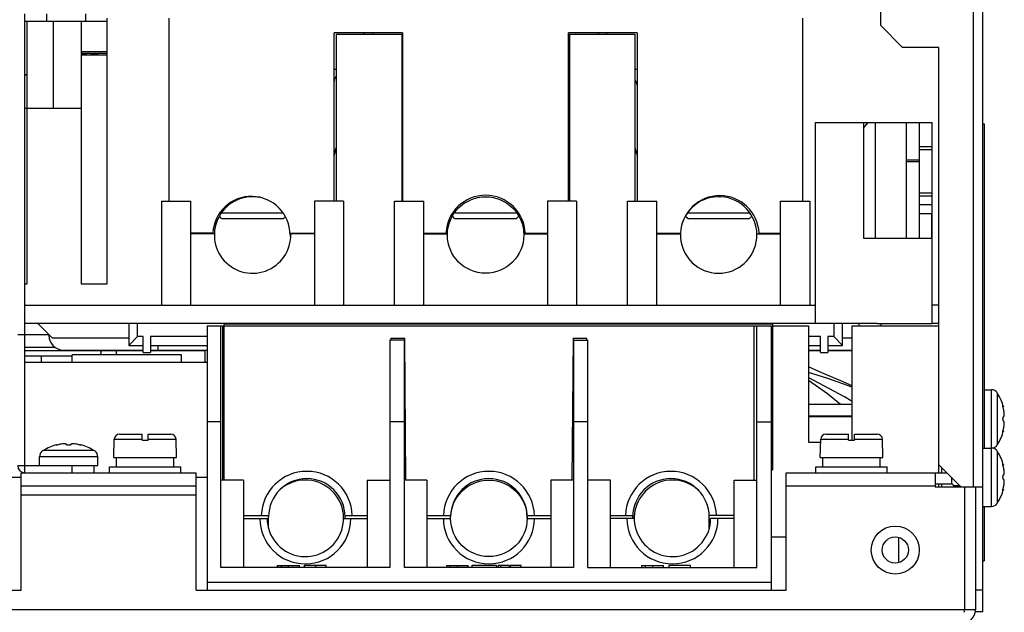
# Model space of a CAD drawing. Header units: millimetres. Extents: x 0 to 1700, y 0 to 1200.
# Tile 6 of 44: x 643 to 778, y 170 to 252. Entities that reach past the tile are written whole.
import ezdxf

# ---------------------------------------------------------------- set-up
doc = ezdxf.new("R2010")
doc.units = ezdxf.units.MM
doc.header["$LTSCALE"] = 93.5
doc.layers.add('00_COMPONENTS', color=7, linetype='CONTINUOUS')

msp = doc.modelspace()

# ---------------------------------------------------------------- linework, layer by layer
at = {"layer": '00_COMPONENTS', "color": 3, "linetype": 'CONTINUOUS'}
for p, q in [((775.52, 170.23), (775.52, 299.93)), ((761.52, 250.73), (761.52, 296.93)), ((644.02, 251.33), (655.27, 251.33)), ((764.52, 247.73), (761.52, 250.73)), ((769.52, 247.73), (764.52, 247.73)), ((769.52, 190.43), (769.52, 247.73)), ((655.27, 247.13), (651.77, 247.13)), ((766.8, 237.43), (766.8, 221.53)), ((768.57, 227.33), (766.8, 227.33)), ((647.8, 207.83), (645.8, 209.83)), ((761.02, 209.83), (768.57, 209.83)), ((644.02, 208.33), (647.3, 208.33)), ((658.27, 207.83), (647.8, 207.83)), ((757.62, 207.83), (756.27, 207.83)), ((660.27, 206.07), (644.02, 206.07)), ((668.74, 206.07), (661.27, 206.07)), ((753.27, 206.07), (751.62, 206.07)), ((757.62, 206.07), (754.27, 206.07)), ((643.52, 189.33), (667.52, 189.33)), ((643.52, 173.23), (643.52, 189.33)), ((667.52, 173.23), (667.52, 189.33)), ((748.52, 189.33), (770.62, 189.33)), ((748.52, 173.23), (748.52, 189.33)), ((769.02, 189.33), (769.02, 187.43)), ((772.52, 187.43), (769.52, 190.43)), ((769.02, 187.43), (775.52, 187.43)), ((773.02, 187.43), (773.02, 170.53)), ((562.52, 173.23), (643.52, 173.23)), ((667.52, 173.23), (748.52, 173.23)), ((774.52, 172.73), (774.52, 170.53))]:
    msp.add_line(p, q, dxfattribs=at)
at = {"layer": '00_COMPONENTS', "color": 9, "linetype": 'CONTINUOUS'}
for p, q in [((774.22, 298.63), (774.22, 187.43)), ((644.02, 251.31), (644.27, 251.31)), ((647.92, 239.33), (647.92, 251.33)), ((651.77, 251.31), (655.27, 251.31)), ((644.27, 243.95), (644.02, 243.95)), ((644.27, 243.9), (644.02, 243.9)), ((760.8, 221.53), (760.8, 237.43)), ((768.57, 234.09), (766.8, 234.09)), ((765, 232.3), (766.8, 232.3)), ((765, 232.09), (766.8, 232.09)), ((768.57, 227.72), (766.8, 227.72)), ((659.47, 208.03), (659.47, 209.83)), ((755.07, 209.83), (755.07, 208.03)), ((660.27, 208.03), (659.47, 208.03)), ((669.02, 208.03), (661.27, 208.03)), ((671.32, 208.03), (671.12, 208.03)), ((753.27, 208.03), (751.62, 208.03)), ((755.07, 208.03), (754.27, 208.03)), ((646.24, 205.38), (646.24, 204.53)), ((776.73, 184.73), (776.73, 200.73)), ((777.57, 193.24), (777.57, 200.23)), ((656.28, 193.95), (660.12, 193.95)), ((660.92, 193.95), (664.76, 193.95)), ((753.28, 193.95), (757.12, 193.95)), ((757.92, 193.95), (761.76, 193.95)), ((653.51, 192.38), (646.52, 192.38)), ((777.57, 185.24), (777.57, 192.23)), ((654.02, 191.54), (646.02, 191.54)), ((643.02, 190.33), (644.02, 190.33)), ((644.02, 189.33), (644.02, 190.33)), ((771.22, 188.73), (771.22, 187.83)), ((643.52, 187.53), (667.52, 187.53)), ((748.52, 187.53), (769.02, 187.53)), ((772.42, 187.53), (771.52, 187.53)), ((643.52, 186.33), (667.52, 186.33)), ((764.02, 177.03), (764.02, 180.44)), ((680.21, 176.33), (680.21, 176.63)), ((683.89, 176.63), (683.89, 176.33)), ((703.41, 176.33), (703.41, 176.63)), ((730.22, 176.33), (730.22, 176.63)), ((773.02, 170.53), (538.02, 170.53))]:
    msp.add_line(p, q, dxfattribs=at)
at = {"layer": '00_COMPONENTS', "color": 7, "linetype": 'CONTINUOUS'}
for p, q in [((644.02, 190.33), (644.02, 252.33)), ((647.02, 251.33), (647.02, 252.33)), ((652.32, 252.33), (652.32, 251.33)), ((655.27, 251.73), (655.27, 215.23)), ((663.77, 251.73), (663.77, 226.63)), ((750.77, 251.73), (750.77, 226.63)), ((644.27, 251.33), (644.27, 215.23)), ((651.77, 215.23), (651.77, 251.33)), ((686.47, 226.63), (686.47, 249.73)), ((695.87, 249.73), (686.47, 249.73)), ((686.77, 249.53), (686.77, 226.63)), ((686.77, 249.53), (695.77, 249.53)), ((690.57, 249.53), (690.57, 249.73)), ((691.77, 249.53), (691.77, 249.73)), ((695.77, 249.53), (695.77, 226.63)), ((695.87, 249.73), (695.87, 226.63)), ((728.07, 249.73), (718.67, 249.73)), ((718.67, 226.63), (718.67, 249.73)), ((718.77, 249.53), (727.77, 249.53)), ((718.77, 249.53), (718.77, 226.63)), ((722.77, 249.73), (722.77, 249.53)), ((723.97, 249.53), (723.97, 249.73)), ((727.77, 249.53), (727.77, 226.63)), ((728.07, 249.73), (728.07, 226.63)), ((655.27, 246.9), (651.77, 246.9)), ((651.77, 246.73), (655.27, 246.73)), ((686.47, 244.73), (686.77, 244.73)), ((695.77, 244.73), (695.87, 244.73)), ((718.67, 244.73), (718.77, 244.73)), ((727.77, 244.73), (728.07, 244.73)), ((651.77, 239.33), (644.02, 239.33)), ((695.77, 236.83), (695.87, 236.83)), ((718.67, 236.83), (718.77, 236.83)), ((752.57, 237.43), (768.57, 237.43)), ((752.57, 209.83), (752.57, 237.43)), ((759.17, 236.65), (759.81, 237.43)), ((759.17, 237.43), (759.17, 221.53)), ((765, 237.43), (765, 221.53)), ((768.57, 209.83), (768.57, 237.43)), ((775.52, 237.23), (775.72, 237.23)), ((775.72, 237.23), (775.72, 192.73)), ((686.47, 232.89), (686.77, 233.93)), ((695.77, 233.93), (695.87, 233.59)), ((718.67, 233.59), (718.77, 233.93)), ((727.77, 233.93), (728.07, 232.89)), ((695.77, 233.86), (695.87, 233.86)), ((718.67, 233.86), (718.77, 233.86)), ((768.57, 233.68), (766.8, 233.68)), ((662.77, 226.63), (662.77, 212.33)), ((662.77, 226.63), (666.77, 226.63)), ((666.77, 226.63), (666.77, 212.33)), ((687.77, 226.63), (683.77, 226.63)), ((683.77, 226.63), (683.77, 212.33)), ((687.77, 226.63), (687.77, 212.33)), ((694.77, 226.63), (698.77, 226.63)), ((694.77, 212.33), (694.77, 226.63)), ((698.77, 212.33), (698.77, 226.63)), ((719.77, 226.63), (715.77, 226.63)), ((715.77, 226.63), (715.77, 212.33)), ((719.77, 226.63), (719.77, 212.33)), ((726.77, 226.63), (730.77, 226.63)), ((726.77, 212.33), (726.77, 226.63)), ((730.77, 212.33), (730.77, 226.63)), ((747.77, 226.63), (751.77, 226.63)), ((747.77, 212.33), (747.77, 226.63)), ((751.77, 226.63), (751.77, 212.33)), ((768.57, 226.13), (766.8, 226.13)), ((671.02, 224.23), (670.76, 224.5)), ((679.39, 224.98), (671.08, 224.98)), ((703.02, 224.23), (702.76, 224.5)), ((711.46, 224.98), (703.08, 224.98)), ((711.78, 224.5), (711.52, 224.23)), ((735.02, 224.23), (734.77, 224.48)), ((743.46, 224.98), (735.04, 224.98)), ((743.78, 224.5), (743.52, 224.23)), ((766.8, 224.93), (768.57, 224.93)), ((768.52, 221.53), (768.52, 224.93)), ((671.02, 224.23), (679.52, 224.23)), ((679.69, 224.41), (679.52, 224.23)), ((703.02, 224.23), (711.52, 224.23)), ((735.02, 224.23), (743.52, 224.23)), ((669.82, 222.23), (666.77, 222.23)), ((670.02, 222.13), (666.77, 222.13)), ((680.41, 222.23), (683.77, 222.23)), ((680.42, 221.98), (680.42, 221.73)), ((683.77, 222.13), (680.52, 222.13)), ((698.77, 222.23), (701.82, 222.23)), ((698.77, 222.13), (702.02, 222.13)), ((712.52, 222.13), (715.77, 222.13)), ((712.71, 222.23), (715.77, 222.23)), ((730.77, 222.23), (734.02, 222.23)), ((730.77, 222.13), (734.02, 222.13)), ((744.52, 222.13), (747.77, 222.13)), ((744.81, 222.23), (747.77, 222.23)), ((759.17, 221.53), (768.57, 221.53)), ((644.27, 215.23), (644.02, 215.23)), ((655.27, 215.23), (651.77, 215.23)), ((644.02, 212.33), (752.57, 212.33)), ((769.52, 212.33), (768.57, 212.33)), ((761.02, 209.83), (644.02, 209.83)), ((658.27, 209.83), (658.27, 206.83)), ((746.67, 209.73), (671.37, 209.73)), ((671.37, 209.53), (671.37, 209.73)), ((746.67, 209.73), (746.67, 189.73)), ((756.27, 206.83), (756.27, 209.83)), ((758.52, 209.83), (758.52, 209.53)), ((761.52, 209.83), (761.52, 209.53)), ((769.52, 209.83), (768.57, 209.83)), ((643.02, 208.33), (644.02, 208.33)), ((647.3, 208.33), (647.3, 208.18)), ((669.02, 209.53), (671.12, 209.53)), ((669.02, 209.53), (669.02, 173.23)), ((670.92, 176.33), (670.92, 209.53)), ((671.12, 209.53), (671.12, 188.33)), ((671.32, 209.53), (746.52, 209.53)), ((671.32, 209.53), (671.32, 188.33)), ((744.12, 209.53), (744.12, 188.33)), ((744.52, 176.33), (744.52, 209.53)), ((746.52, 173.23), (746.52, 209.53)), ((746.67, 209.53), (751.62, 209.53)), ((751.62, 209.53), (751.62, 193.53)), ((757.62, 209.53), (769.52, 209.53)), ((757.62, 193.83), (757.62, 209.53)), ((659.47, 208.03), (658.27, 206.83)), ((660.27, 205.83), (660.27, 208.03)), ((661.27, 208.03), (661.27, 205.83)), ((671.32, 207.33), (671.12, 207.33)), ((671.32, 207.23), (671.12, 207.23)), ((696.17, 207.53), (694.12, 207.53)), ((694.12, 207.53), (694.12, 176.33)), ((694.27, 207.83), (696.17, 207.83)), ((694.27, 207.83), (694.27, 207.53)), ((696.12, 176.33), (696.12, 207.53)), ((696.31, 188.34), (696.17, 207.83)), ((719.27, 207.83), (719.13, 188.34)), ((719.27, 207.83), (721.17, 207.83)), ((719.27, 207.53), (721.32, 207.53)), ((719.32, 207.53), (719.32, 176.33)), ((721.17, 207.53), (721.17, 207.83)), ((721.32, 176.33), (721.32, 207.53)), ((753.27, 205.83), (753.27, 208.03)), ((754.27, 208.03), (754.27, 205.83)), ((756.27, 206.83), (755.07, 208.03)), ((648.22, 206.53), (644.02, 206.53)), ((649.3, 206.18), (660.27, 206.18)), ((650.52, 204.53), (650.52, 205.53)), ((665.52, 205.53), (650.52, 205.53)), ((658.27, 206.83), (660.27, 206.83)), ((660.27, 205.83), (661.27, 205.83)), ((661.27, 206.83), (669.02, 206.83)), ((661.27, 206.18), (669.02, 206.18)), ((662.3, 206.18), (662.3, 206.83)), ((665.52, 204.53), (665.52, 205.53)), ((751.62, 206.83), (753.27, 206.83)), ((751.62, 206.18), (753.27, 206.18)), ((753.27, 205.83), (754.27, 205.83)), ((754.27, 206.83), (756.27, 206.83)), ((754.27, 206.18), (757.62, 206.18)), ((644.02, 204.53), (669.02, 204.53)), ((646.24, 205.38), (650.52, 205.38)), ((753.13, 203.21), (751.62, 203.87)), ((696.12, 202.53), (696.21, 202.53)), ((696.21, 202.43), (696.12, 202.43)), ((696.17, 201.53), (696.12, 201.53)), ((696.17, 202.43), (696.17, 200.63)), ((719.23, 202.53), (719.32, 202.53)), ((757.62, 201.27), (756.03, 201.96)), ((696.22, 200.63), (696.12, 200.63)), ((696.12, 200.33), (696.22, 200.29)), ((775.72, 200.73), (776.73, 200.73)), ((777.52, 200.3), (777.52, 200.35)), ((777.57, 200.23), (777.52, 200.3)), ((757.62, 198.73), (751.62, 198.73)), ((757.62, 198.7), (751.62, 198.7)), ((778.38, 198.37), (778.31, 198.37)), ((670.92, 196.33), (669.02, 196.33)), ((696.12, 196.33), (694.12, 196.33)), ((696.12, 197.3), (696.25, 197.24)), ((721.32, 196.33), (719.32, 196.33)), ((744.52, 196.33), (746.52, 196.33)), ((757.62, 197.13), (751.62, 197.13)), ((757.62, 197.1), (751.62, 197.1)), ((751.62, 197.08), (751.64, 197.06)), ((751.62, 197.06), (757.62, 197.06)), ((778.38, 195.1), (778.31, 195.1)), ((656.22, 191.43), (656.28, 193.95)), ((656.98, 194.63), (660.12, 194.63)), ((660.12, 193.83), (660.12, 194.63)), ((660.12, 193.83), (660.92, 193.83)), ((660.92, 194.63), (664.06, 194.63)), ((660.92, 193.83), (660.92, 194.63)), ((664.82, 191.43), (664.76, 193.95)), ((671.32, 194.33), (671.12, 194.33)), ((696.27, 194.13), (696.12, 194.2)), ((719.32, 194.33), (719.17, 194.33)), ((751.62, 193.53), (753.27, 193.53)), ((753.22, 191.43), (753.28, 193.95)), ((753.98, 194.63), (757.12, 194.63)), ((757.12, 193.83), (757.12, 194.63)), ((757.12, 193.83), (757.92, 193.83)), ((757.92, 194.63), (761.06, 194.63)), ((757.92, 193.83), (757.92, 194.63)), ((761.82, 191.43), (761.76, 193.95)), ((646.46, 192.33), (646.41, 192.33)), ((646.52, 192.38), (646.46, 192.33)), ((648.38, 193.2), (648.38, 193.13)), ((651.66, 193.2), (651.66, 193.13)), ((653.58, 192.33), (653.51, 192.38)), ((653.63, 192.33), (653.58, 192.33)), ((775.52, 192.73), (776.73, 192.73)), ((777.52, 193.17), (777.57, 193.24)), ((777.52, 193.12), (777.52, 193.17)), ((777.52, 192.3), (777.52, 192.35)), ((777.57, 192.23), (777.52, 192.3)), ((646.02, 190.33), (646.02, 191.54)), ((654.02, 190.33), (654.02, 191.54)), ((656.22, 191.43), (664.82, 191.43)), ((656.57, 190.13), (656.57, 191.43)), ((664.46, 190.13), (664.46, 191.43)), ((753.22, 191.43), (761.82, 191.43)), ((753.57, 190.13), (753.57, 191.43)), ((761.46, 190.13), (761.46, 191.43)), ((644.02, 190.33), (654.02, 190.33)), ((650.52, 189.33), (650.52, 190.33)), ((653.52, 189.33), (653.52, 190.33)), ((655.62, 190.13), (665.42, 190.13)), ((655.62, 189.33), (655.62, 190.13)), ((665.42, 189.33), (665.42, 190.13)), ((696.17, 190.48), (696.17, 189.23)), ((746.52, 189.73), (746.67, 189.73)), ((752.62, 190.13), (762.42, 190.13)), ((752.62, 189.33), (752.62, 190.13)), ((762.42, 189.33), (762.42, 190.13)), ((769.52, 189.33), (769.52, 190.36)), ((769.9, 189.33), (769.9, 190.06)), ((778.38, 190.37), (778.31, 190.37)), ((642.02, 188.73), (643.52, 188.73)), ((667.52, 188.73), (669.02, 188.73)), ((674.02, 188.33), (670.92, 188.33)), ((674.02, 188.33), (674.02, 176.33)), ((691.02, 188.33), (694.12, 188.33)), ((691.02, 188.33), (691.02, 176.33)), ((696.3, 189.23), (696.12, 189.23)), ((699.22, 188.33), (696.12, 188.33)), ((699.22, 188.33), (699.22, 176.33)), ((719.32, 188.33), (716.22, 188.33)), ((716.22, 188.33), (716.22, 176.33)), ((724.42, 188.33), (721.32, 188.33)), ((724.42, 176.33), (724.42, 188.33)), ((741.42, 188.33), (744.52, 188.33)), ((741.42, 176.33), (741.42, 188.33)), ((769.02, 187.83), (771.22, 187.83)), ((769.52, 187.43), (769.52, 187.83)), ((769.9, 187.43), (769.9, 187.83)), ((771.52, 187.53), (771.52, 187.43)), ((774.52, 187.43), (774.52, 172.73)), ((778.38, 187.1), (778.31, 187.1)), ((777.52, 185.17), (777.57, 185.24)), ((775.52, 184.73), (776.73, 184.73)), ((775.72, 184.73), (775.72, 177.23)), ((777.52, 185.12), (777.52, 185.17)), ((674.02, 183.48), (677.47, 183.48)), ((674.02, 183.08), (677.27, 183.08)), ((677.47, 181.73), (677.47, 183.28)), ((687.69, 183.13), (687.77, 183.13)), ((687.77, 183.08), (691.02, 183.08)), ((687.96, 183.48), (691.02, 183.48)), ((687.97, 183.08), (687.97, 183.28)), ((699.22, 183.48), (702.47, 183.48)), ((699.22, 183.08), (702.47, 183.08)), ((702.55, 183.53), (702.47, 183.53)), ((702.47, 183.08), (702.47, 183.28)), ((712.89, 183.13), (712.97, 183.13)), ((712.96, 183.48), (716.22, 183.48)), ((712.97, 183.08), (712.97, 183.28)), ((712.97, 183.08), (716.22, 183.08)), ((724.42, 183.48), (727.47, 183.48)), ((727.67, 183.08), (724.42, 183.08)), ((727.47, 183.08), (727.47, 183.28)), ((727.75, 183.13), (727.67, 183.13)), ((741.42, 183.48), (737.96, 183.48)), ((737.97, 181.73), (737.97, 183.28)), ((741.42, 183.08), (738.17, 183.08)), ((746.52, 180.53), (748.52, 180.53)), ((775.52, 177.23), (775.72, 177.23)), ((694.12, 176.33), (670.92, 176.33)), ((678.65, 176.63), (681.71, 176.63)), ((678.65, 176.63), (678.65, 176.33)), ((679.18, 176.63), (679.18, 176.33)), ((681.71, 176.33), (681.71, 176.63)), ((685.38, 176.63), (682.36, 176.63)), ((682.36, 176.63), (682.36, 176.33)), ((685.38, 176.33), (685.38, 176.63)), ((719.32, 176.33), (696.12, 176.33)), ((701.9, 176.63), (704.86, 176.63)), ((701.9, 176.63), (701.9, 176.33)), ((702.41, 176.63), (702.41, 176.33)), ((704.86, 176.33), (704.86, 176.63)), ((708.78, 176.63), (705.36, 176.63)), ((705.36, 176.63), (705.36, 176.33)), ((708.78, 176.63), (708.78, 176.33)), ((710.5, 176.63), (708.99, 176.63)), ((708.99, 176.63), (708.99, 176.33)), ((709.38, 176.33), (709.38, 176.63)), ((710.5, 176.63), (710.5, 176.33)), ((712.14, 176.63), (710.66, 176.63)), ((710.66, 176.63), (710.66, 176.33)), ((712.14, 176.33), (712.14, 176.63)), ((721.32, 176.33), (744.52, 176.33)), ((728.66, 176.63), (731.71, 176.63)), ((728.66, 176.63), (728.66, 176.33)), ((729.19, 176.63), (729.19, 176.33)), ((731.71, 176.33), (731.71, 176.63)), ((735.38, 176.63), (732.41, 176.63)), ((732.41, 176.63), (732.41, 176.33)), ((735.38, 176.33), (735.38, 176.63)), ((669.02, 174.33), (746.52, 174.33)), ((775.52, 173.23), (774.52, 173.23)), ((774.52, 170.53), (773.02, 170.53)), ((775.52, 170.23), (774.52, 170.23))]:
    msp.add_line(p, q, dxfattribs=at)
for points in [[(757.62, 201.07), (754.26, 202.27), (751.62, 203.09)], [(756.03, 201.96), (754.08, 202.8), (753.13, 203.21)], [(757.62, 199.13), (756.53, 199.78), (751.63, 202.38), (751.62, 202.38)], [(756.01, 198.73), (754.2, 200.16), (751.62, 201.99)]]:
    msp.add_lwpolyline(points, dxfattribs=at)
for centre in [(707.27, 221.98), (707.72, 183.08)]:
    msp.add_circle(centre, 5.25, dxfattribs=at)
at = {"layer": '00_COMPONENTS', "color": 9, "linetype": 'CONTINUOUS'}
msp.add_circle((763.52, 178.73), 3.3, dxfattribs=at)
at = {"layer": '00_COMPONENTS', "color": 3, "linetype": 'CONTINUOUS'}
msp.add_circle((763.52, 178.73), 1.8, dxfattribs=at)
at = {"layer": '00_COMPONENTS', "color": 7, "linetype": 'CONTINUOUS'}
for centre, radius, start, end in [((652.17, 243.71), 3.12, 94.4482, 97.4714), ((687.47, 243.08), 1, 135.2108, 180), ((727.07, 242.53), 1, 0, 44.7871), ((675.12, 221.98), 5.3, 0, 177.2964), ((675.27, 221.98), 5.25, 73.6602, 1.6372), ((707.27, 221.98), 5.45, 2.6292, 177.3708), ((739.42, 221.98), 5.4, 2.6535, 177.3465), ((739.27, 221.98), 5.25, 178.3628, 160.9577), ((649.3, 208.18), 2, 180, 270), ((647.76, 585.94), 380.56, 269.4275, 269.7687), ((646.24, 493.39), 288.01, 269.5561, 270.0004), ((688.85, 205.21), 20.11, 181.7514, 181.9353), ((776.73, 199.73), 1, 37.7932, 90), ((772.12, 196.73), 6.47, 14.6606, 32.6763), ((772.12, 196.73), 6.47, 327.3237, 345.3394), ((656.98, 193.93), 0.7, 90, 178.7), ((664.06, 193.93), 0.7, 1.3, 90), ((753.98, 193.93), 0.7, 90, 178.7), ((761.06, 193.93), 0.7, 1.3, 90), ((647.02, 191.54), 1, 127.7932, 180), ((650.02, 186.93), 6.47, 104.6606, 122.6763), ((650.02, 186.93), 6.47, 57.3237, 75.3394), ((653.02, 191.54), 1, 0, 52.2068), ((776.73, 193.73), 1, 270, 322.2068), ((776.73, 191.73), 1, 37.7932, 90), ((772.12, 188.73), 6.47, 14.6606, 32.6763), ((682.72, 183.28), 6.25, 1.8338, 178.1662), ((707.72, 183.28), 6.25, 1.8338, 178.1662), ((732.72, 183.28), 6.25, 1.8338, 178.1662), ((682.52, 183.08), 5.25, 180, 134.0671), ((682.72, 183.28), 5.25, 0, 180), ((707.72, 183.28), 5.25, 0, 180), ((732.72, 183.28), 5.25, 0, 180), ((732.92, 183.08), 5.25, 45.9329, 360), ((771.22, 187.53), 0.3, 0, 90), ((772.12, 188.73), 6.47, 327.3237, 345.3394), ((776.73, 185.73), 1, 270, 322.2068), ((682.52, 183.08), 6.25, 180, 360), ((707.72, 183.08), 6.25, 180, 360), ((732.92, 183.08), 6.25, 180, 360)]:
    msp.add_arc(centre, radius, start, end, dxfattribs=at)
at = {"layer": '00_COMPONENTS', "color": 3, "linetype": 'CONTINUOUS'}
for centre, radius, start, end in [((652.02, 206.23), 2.5, 343.6698, 356.3007), ((659.02, 206.23), 2.5, 183.6993, 196.3302), ((644.02, 190.33), 1, 180, 270), ((772.72, 170.53), 1.8, 270, 360), ((601.94, 188.63), 172.04, 353.8456, 353.9633)]:
    msp.add_arc(centre, radius, start, end, dxfattribs=at)
at = {"layer": '00_COMPONENTS', "color": 7, "linetype": 'CONTINUOUS'}
for points, knots in [([(652.47, 246.75), (652.47, 246.75), (652.46, 246.77), (652.43, 246.79), (652.38, 246.81), (652.28, 246.83), (652.13, 246.83), (652, 246.83), (651.93, 246.82)], [0, 0, 0, 0, 0.044939, 0.107165, 0.195585, 0.311728, 0.619235, 1, 1, 1, 1]), ([(654.09, 246.75), (654.04, 246.76), (653.92, 246.78), (653.75, 246.81), (653.58, 246.83), (653.42, 246.83), (653.29, 246.83), (653.21, 246.82), (653.16, 246.81), (653.12, 246.8), (653.09, 246.78), (653.07, 246.77), (653.07, 246.75), (653.07, 246.75)], [0, 0, 0, 0, 0.157515, 0.325972, 0.494482, 0.651505, 0.786205, 0.84241, 0.890134, 0.929008, 0.959174, 0.981775, 1, 1, 1, 1]), ([(668.75, 204.59), (668.75, 204.7), (668.74, 205.22), (668.74, 205.74), (668.74, 206.15)], [0, 0, 0, 0, 0.213661, 1, 1, 1, 1]), ([(643.92, 205.41), (644.11, 205.41), (644.86, 205.4), (645.62, 205.4), (646.19, 205.39)], [0, 0, 0, 0, 0.247549, 1, 1, 1, 1]), ([(778.31, 198.38), (778.31, 198.39), (778.31, 198.42), (778.3, 198.45), (778.3, 198.47), (778.3, 198.49), (778.31, 198.5), (778.31, 198.51), (778.31, 198.51)], [0, 0, 0, 0, 0.408579, 0.577078, 0.718223, 0.830342, 0.912863, 1, 1, 1, 1]), ([(778.31, 198.51), (778.32, 198.51), (778.32, 198.5), (778.33, 198.49), (778.35, 198.47), (778.36, 198.42), (778.37, 198.39), (778.38, 198.37)], [0, 0, 0, 0, 0.040385, 0.103591, 0.308763, 0.613147, 1, 1, 1, 1]), ([(778.39, 198.06), (778.37, 198.11), (778.34, 198.21), (778.32, 198.32), (778.31, 198.38)], [0, 0, 0, 0, 0.505367, 1, 1, 1, 1]), ([(778.39, 197.03), (778.39, 197.03), (778.41, 197.04), (778.43, 197.06), (778.45, 197.09), (778.46, 197.13), (778.48, 197.18), (778.49, 197.26), (778.49, 197.38), (778.49, 197.55), (778.46, 197.72), (778.43, 197.89), (778.4, 198), (778.39, 198.06)], [0, 0, 0, 0, 0.021895, 0.046839, 0.078102, 0.117259, 0.164787, 0.220535, 0.353987, 0.509645, 0.676692, 0.843645, 1, 1, 1, 1]), ([(778.39, 196.43), (778.37, 196.43), (778.35, 196.45), (778.34, 196.49), (778.33, 196.52), (778.32, 196.57), (778.31, 196.64), (778.3, 196.73), (778.31, 196.83), (778.32, 196.9), (778.33, 196.95), (778.34, 196.98), (778.35, 197.01), (778.37, 197.03), (778.39, 197.03)], [0, 0, 0, 0, 0.058619, 0.105817, 0.16589, 0.237745, 0.319336, 0.5, 0.680665, 0.762255, 0.83411, 0.894183, 0.941381, 1, 1, 1, 1]), ([(778.39, 195.41), (778.4, 195.47), (778.43, 195.58), (778.46, 195.75), (778.49, 195.92), (778.49, 196.09), (778.49, 196.21), (778.48, 196.29), (778.46, 196.34), (778.45, 196.38), (778.43, 196.41), (778.41, 196.43), (778.39, 196.43), (778.39, 196.43)], [0, 0, 0, 0, 0.15635, 0.323299, 0.490346, 0.64601, 0.779465, 0.835213, 0.882741, 0.921898, 0.95316, 0.978105, 1, 1, 1, 1]), ([(778.31, 194.96), (778.31, 194.96), (778.31, 194.97), (778.3, 194.98), (778.3, 195), (778.3, 195.02), (778.31, 195.05), (778.31, 195.08), (778.31, 195.09)], [0, 0, 0, 0, 0.087137, 0.169658, 0.281777, 0.422922, 0.591421, 1, 1, 1, 1]), ([(778.31, 195.09), (778.32, 195.15), (778.34, 195.25), (778.37, 195.36), (778.39, 195.41)], [0, 0, 0, 0, 0.494633, 1, 1, 1, 1]), ([(778.38, 195.1), (778.37, 195.08), (778.36, 195.04), (778.35, 195), (778.33, 194.98), (778.32, 194.96), (778.32, 194.96), (778.31, 194.96)], [0, 0, 0, 0, 0.386853, 0.691237, 0.896409, 0.959615, 1, 1, 1, 1]), ([(648.25, 193.13), (648.25, 193.14), (648.26, 193.15), (648.29, 193.16), (648.33, 193.18), (648.36, 193.19), (648.38, 193.2)], [0, 0, 0, 0, 0.101702, 0.307276, 0.612374, 1, 1, 1, 1]), ([(648.37, 193.13), (648.36, 193.12), (648.32, 193.12), (648.29, 193.12), (648.27, 193.12), (648.25, 193.12), (648.25, 193.13), (648.25, 193.13)], [0, 0, 0, 0, 0.408888, 0.718081, 0.830004, 0.912412, 1, 1, 1, 1]), ([(648.7, 193.2), (648.64, 193.18), (648.54, 193.16), (648.43, 193.13), (648.37, 193.13)], [0, 0, 0, 0, 0.506375, 1, 1, 1, 1]), ([(649.72, 193.2), (649.72, 193.21), (649.71, 193.23), (649.7, 193.25), (649.67, 193.26), (649.61, 193.29), (649.51, 193.3), (649.31, 193.31), (649.03, 193.28), (648.81, 193.24), (648.7, 193.2)], [0, 0, 0, 0, 0.021907, 0.046865, 0.078145, 0.117324, 0.220545, 0.354072, 0.676727, 1, 1, 1, 1]), ([(650.32, 193.2), (650.32, 193.19), (650.3, 193.17), (650.27, 193.15), (650.21, 193.14), (650.13, 193.12), (650.02, 193.12), (649.91, 193.12), (649.82, 193.14), (649.77, 193.15), (649.74, 193.17), (649.72, 193.19), (649.72, 193.2)], [0, 0, 0, 0, 0.058632, 0.105837, 0.165929, 0.319288, 0.5, 0.680713, 0.834071, 0.894164, 0.941368, 1, 1, 1, 1]), ([(651.34, 193.2), (651.23, 193.24), (651, 193.28), (650.73, 193.31), (650.53, 193.3), (650.43, 193.29), (650.37, 193.26), (650.34, 193.25), (650.32, 193.23), (650.32, 193.21), (650.32, 193.2)], [0, 0, 0, 0, 0.323263, 0.645923, 0.779454, 0.882676, 0.921854, 0.953134, 0.978092, 1, 1, 1, 1]), ([(651.66, 193.13), (651.61, 193.13), (651.5, 193.16), (651.39, 193.18), (651.34, 193.2)], [0, 0, 0, 0, 0.493625, 1, 1, 1, 1]), ([(651.66, 193.2), (651.68, 193.19), (651.71, 193.18), (651.75, 193.16), (651.78, 193.15), (651.79, 193.14), (651.79, 193.13)], [0, 0, 0, 0, 0.387626, 0.692724, 0.898298, 1, 1, 1, 1]), ([(651.79, 193.13), (651.79, 193.13), (651.78, 193.12), (651.77, 193.12), (651.75, 193.12), (651.71, 193.12), (651.68, 193.12), (651.66, 193.13)], [0, 0, 0, 0, 0.087588, 0.169996, 0.281919, 0.591112, 1, 1, 1, 1]), ([(778.31, 190.38), (778.31, 190.39), (778.31, 190.42), (778.3, 190.45), (778.3, 190.47), (778.3, 190.49), (778.31, 190.5), (778.31, 190.51), (778.31, 190.51)], [0, 0, 0, 0, 0.408579, 0.577078, 0.718223, 0.830342, 0.912863, 1, 1, 1, 1]), ([(778.31, 190.51), (778.32, 190.51), (778.32, 190.5), (778.33, 190.49), (778.35, 190.47), (778.36, 190.42), (778.37, 190.39), (778.38, 190.37)], [0, 0, 0, 0, 0.040385, 0.103591, 0.308763, 0.613147, 1, 1, 1, 1]), ([(778.39, 190.06), (778.37, 190.11), (778.34, 190.21), (778.32, 190.32), (778.31, 190.38)], [0, 0, 0, 0, 0.505367, 1, 1, 1, 1]), ([(778.39, 189.03), (778.39, 189.03), (778.41, 189.04), (778.43, 189.06), (778.45, 189.09), (778.46, 189.13), (778.48, 189.18), (778.49, 189.26), (778.49, 189.38), (778.49, 189.55), (778.46, 189.72), (778.43, 189.89), (778.4, 190), (778.39, 190.06)], [0, 0, 0, 0, 0.021895, 0.046839, 0.078102, 0.117259, 0.164787, 0.220535, 0.353987, 0.509645, 0.676692, 0.843645, 1, 1, 1, 1]), ([(778.39, 188.43), (778.37, 188.43), (778.35, 188.45), (778.34, 188.49), (778.33, 188.52), (778.32, 188.57), (778.31, 188.64), (778.3, 188.73), (778.31, 188.83), (778.32, 188.9), (778.33, 188.95), (778.34, 188.98), (778.35, 189.01), (778.37, 189.03), (778.39, 189.03)], [0, 0, 0, 0, 0.058619, 0.105817, 0.16589, 0.237745, 0.319336, 0.5, 0.680665, 0.762255, 0.83411, 0.894183, 0.941381, 1, 1, 1, 1]), ([(778.39, 187.41), (778.4, 187.47), (778.43, 187.58), (778.46, 187.75), (778.49, 187.92), (778.49, 188.09), (778.49, 188.21), (778.48, 188.29), (778.46, 188.34), (778.45, 188.38), (778.43, 188.41), (778.41, 188.43), (778.39, 188.43), (778.39, 188.43)], [0, 0, 0, 0, 0.15635, 0.323299, 0.490346, 0.64601, 0.779465, 0.835213, 0.882741, 0.921898, 0.95316, 0.978105, 1, 1, 1, 1]), ([(778.31, 186.96), (778.31, 186.96), (778.31, 186.97), (778.3, 186.98), (778.3, 187), (778.3, 187.02), (778.31, 187.05), (778.31, 187.08), (778.31, 187.09)], [0, 0, 0, 0, 0.087137, 0.169658, 0.281777, 0.422922, 0.591421, 1, 1, 1, 1]), ([(778.31, 187.09), (778.32, 187.15), (778.34, 187.25), (778.37, 187.36), (778.39, 187.41)], [0, 0, 0, 0, 0.494633, 1, 1, 1, 1]), ([(778.38, 187.1), (778.37, 187.08), (778.36, 187.04), (778.35, 187), (778.33, 186.98), (778.32, 186.96), (778.32, 186.96), (778.31, 186.96)], [0, 0, 0, 0, 0.386853, 0.691237, 0.896409, 0.959615, 1, 1, 1, 1])]:
    msp.add_open_spline(points, degree=3, knots=knots, dxfattribs=at)

doc.saveas('drawing.dxf')
